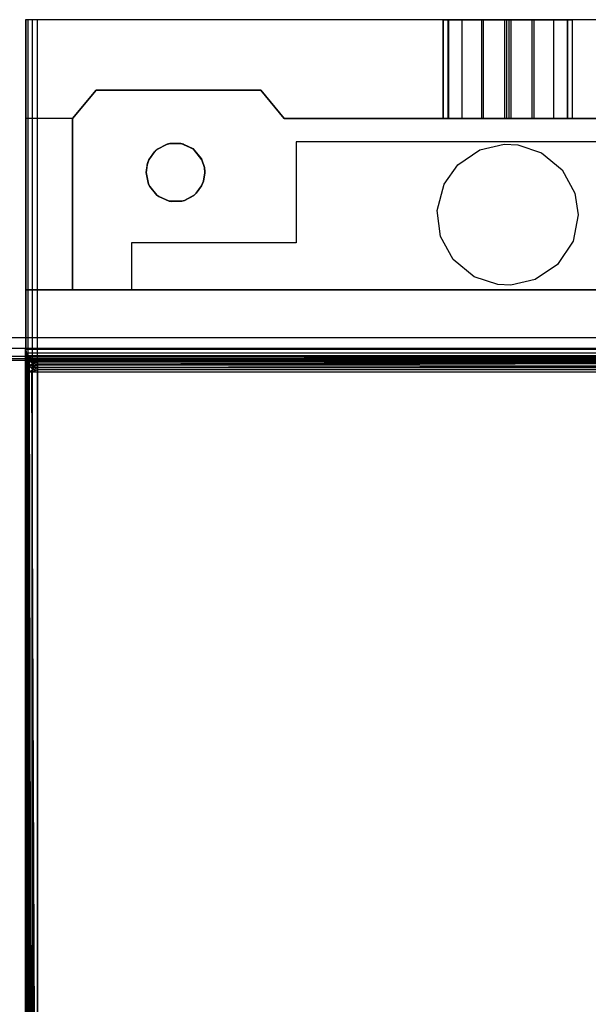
# Model space of a CAD drawing. Extents: x -14.1 to 25.9, y -14 to -1.3.
# Tile 16 of 34: x 3.8 to 6.2, y -7.7 to -3.5. Entities that reach past the tile are written whole.
import ezdxf

# ---------------------------------------------------------------- set-up
doc = ezdxf.new("R2010")
doc.units = 0
doc.header["$LTSCALE"] = 2.54
doc.layers.get('0').update_dxf_attribs({"color": 13, "linetype": 'CONTINUOUS'})

# ---------------------------------------------------------------- blocks, each defined once
blk = doc.blocks.new('GRUPUJ_3')
at = {"color": 0}
for p, q in [((0.1973, 0.0972, 0.0973), (11.8027, 0.0972, 0.0973)), ((0.1973, 0.0972, 0.0973), (11.8027, 0.0972, 0.0973)), ((0.1973, 0.0516, 0.1098), (11.8027, 0.0516, 0.1098)), ((0.1973, 0.0516, 0.1098), (11.8027, 0.0516, 0.1098)), ((0.1973, 0.001, 0.183), (11.8027, 0.0175, 0.1408)), ((0.1973, 0.001, 0.183), (11.8027, 0.0175, 0.1408)), ((0.1973, 0.0043, 0.1682), (11.8027, 0.0175, 0.1408)), ((0.1973, 0.0043, 0.1682), (11.8027, 0.0175, 0.1408)), ((0.1973, 0.0175, 0.1408), (11.8027, 0.0175, 0.1408)), ((0.1973, 0.0175, 0.1408), (11.8027, 0.0175, 0.1408)), ((0.1973, 0.001, 0.183), (11.8027, 0.001, 0.183)), ((0.1973, 0.001, 0.183), (11.8027, 0.001, 0.183)), ((11.8027, 0, 0.1973), (0.1973, 0, 0.1973)), ((11.8027, 0, 0.1973), (0.1973, 0, 0.1973)), ((8.1, 0, 0.3019), (3.9, 0, 0.3019))]:
    blk.add_line(p, q, dxfattribs=at)
blk = doc.blocks.new('GRUPUJ_6')
at = {"color": 0}
for p, q in [((17.9507, 10.55, 5.0983), (17.95, 10.55, 5.09)), ((17.95, 10.55, 5.09), (17.95, 2.9, 4.94)), ((17.95, 10.55, 5.09), (17.95, 2.9, 4.94)), ((17.95, 10.55, 5.09), (17.95, 10.55, 0.2611)), ((17.95, 10.55, 0.2611), (17.95, 10.13, 0.2729)), ((17.9507, 10.55, 5.0983), (17.95, 10.55, 5.09)), ((22.05, 10.55, 0.2611), (17.95, 10.55, 0.2611)), ((17.95, 10.55, 5.09), (17.95, 10.55, 0.2611)), ((22.05, 10.55, 0.2611), (17.95, 10.55, 0.2611)), ((17.95, 10.55, 0.2611), (17.95, 10.13, 0.2729)), ((17.9599, 10.55, 5.1199), (17.9507, 10.55, 5.0983)), ((17.9507, 10.55, 5.0983), (17.9507, 2.9, 4.9483)), ((17.9507, 10.55, 5.0983), (17.9507, 2.9, 4.9483)), ((17.9599, 10.55, 5.1199), (17.9507, 10.55, 5.0983)), ((17.9776, 10.55, 5.1348), (17.9599, 10.55, 5.1199)), ((17.9599, 10.55, 5.1199), (17.9599, 2.9, 4.9699)), ((17.9599, 10.55, 5.1199), (17.9599, 2.9, 4.9699)), ((17.9776, 10.55, 5.1348), (17.9599, 10.55, 5.1199)), ((18, 10.55, 5.1401), (17.9776, 10.55, 5.1348)), ((17.9776, 10.55, 5.1348), (17.9776, 2.9, 4.9848)), ((17.9776, 10.55, 5.1348), (17.9776, 2.9, 4.9848)), ((18, 10.55, 5.1401), (17.9776, 10.55, 5.1348)), ((18, 2.9, 4.9901), (18, 10.55, 5.1401)), ((22, 10.55, 5.1401), (18, 10.55, 5.1401)), ((18, 2.9, 4.9901), (18, 10.55, 5.1401)), ((22, 10.55, 5.1401), (18, 10.55, 5.1401)), ((19.7253, 10.55, 1.0887), (19.725, 10.55, 1.0705)), ((19.725, 10.55, 1.0705), (19.7453, 10.55, 0.9713)), ((19.725, 10.55, 1.0705), (19.7453, 10.55, 0.9713)), ((19.725, 10.55, 1.0705), (19.725, 10.13, 1.0705)), ((19.7253, 10.55, 1.0887), (19.725, 10.55, 1.0705)), ((19.725, 10.55, 1.0705), (19.725, 10.13, 1.0705)), ((19.7488, 10.55, 1.1869), (19.7253, 10.55, 1.0887)), ((19.7253, 10.55, 1.0887), (19.7253, 10.13, 1.0887)), ((19.7488, 10.55, 1.1869), (19.7253, 10.55, 1.0887)), ((19.7253, 10.55, 1.0887), (19.7253, 10.13, 1.0887)), ((19.7453, 10.55, 0.9713), (19.8055, 10.55, 0.8805)), ((19.7453, 10.55, 0.9713), (19.8055, 10.55, 0.8805)), ((19.7453, 10.55, 0.9713), (19.7453, 10.13, 0.9713)), ((19.7453, 10.55, 0.9713), (19.7453, 10.13, 0.9713)), ((19.8055, 10.55, 1.2695), (19.7488, 10.55, 1.1869)), ((19.7488, 10.55, 1.1869), (19.7488, 10.13, 1.1869)), ((19.8055, 10.55, 1.2695), (19.7488, 10.55, 1.1869)), ((19.7488, 10.55, 1.1869), (19.7488, 10.13, 1.1869)), ((19.8963, 10.55, 1.3297), (19.8055, 10.55, 1.2695)), ((19.8055, 10.55, 0.8805), (19.8884, 10.55, 0.8237)), ((19.8963, 10.55, 1.3297), (19.8055, 10.55, 1.2695)), ((19.8055, 10.55, 1.2695), (19.8055, 10.13, 1.2695)), ((19.8055, 10.55, 0.8805), (19.8055, 10.13, 0.8805)), ((19.8055, 10.55, 0.8805), (19.8884, 10.55, 0.8237)), ((19.8055, 10.55, 0.8805), (19.8055, 10.13, 0.8805)), ((19.8055, 10.55, 1.2695), (19.8055, 10.13, 1.2695)), ((19.8884, 10.55, 0.8237), (19.9866, 10.55, 0.8003)), ((19.8884, 10.55, 0.8237), (19.9866, 10.55, 0.8003)), ((19.8884, 10.55, 0.8237), (19.8884, 10.13, 0.8237)), ((19.8884, 10.55, 0.8237), (19.8884, 10.13, 0.8237)), ((19.9955, 10.55, 1.35), (19.8963, 10.55, 1.3297)), ((19.8963, 10.55, 1.3297), (19.8963, 10.13, 1.3297)), ((19.9955, 10.55, 1.35), (19.8963, 10.55, 1.3297)), ((19.8963, 10.55, 1.3297), (19.8963, 10.13, 1.3297)), ((19.9866, 10.55, 0.8003), (20.0045, 10.55, 0.8)), ((19.9866, 10.55, 0.8003), (19.9866, 10.13, 0.8003)), ((19.9866, 10.55, 0.8003), (20.0045, 10.55, 0.8)), ((19.9866, 10.55, 0.8003), (19.9866, 10.13, 0.8003)), ((20.0137, 10.55, 1.3497), (19.9955, 10.55, 1.35)), ((19.9955, 10.55, 1.35), (19.9955, 10.13, 1.35)), ((20.0137, 10.55, 1.3497), (19.9955, 10.55, 1.35)), ((19.9955, 10.55, 1.35), (19.9955, 10.13, 1.35)), ((20.0045, 10.55, 0.8), (20.1036, 10.55, 0.8203)), ((20.0045, 10.55, 0.8), (20.0045, 10.13, 0.8)), ((20.0045, 10.55, 0.8), (20.1036, 10.55, 0.8203)), ((20.0045, 10.55, 0.8), (20.0045, 10.13, 0.8)), ((20.1119, 10.55, 1.3262), (20.0137, 10.55, 1.3497)), ((20.1119, 10.55, 1.3262), (20.0137, 10.55, 1.3497)), ((20.0137, 10.55, 1.3497), (20.0137, 10.13, 1.3497)), ((20.0137, 10.55, 1.3497), (20.0137, 10.13, 1.3497)), ((20.1036, 10.55, 0.8203), (20.1945, 10.55, 0.8805)), ((20.1036, 10.55, 0.8203), (20.1036, 10.13, 0.8203)), ((20.1036, 10.55, 0.8203), (20.1036, 10.13, 0.8203)), ((20.1036, 10.55, 0.8203), (20.1945, 10.55, 0.8805)), ((20.1945, 10.55, 1.2695), (20.1119, 10.55, 1.3262)), ((20.1119, 10.55, 1.3262), (20.1119, 10.13, 1.3262)), ((20.1945, 10.55, 1.2695), (20.1119, 10.55, 1.3262)), ((20.1119, 10.55, 1.3262), (20.1119, 10.13, 1.3262)), ((20.1945, 10.55, 0.8805), (20.1945, 10.13, 0.8805)), ((20.1945, 10.55, 0.8805), (20.2531, 10.55, 0.9674)), ((20.1945, 10.55, 0.8805), (20.1945, 10.13, 0.8805)), ((20.1945, 10.55, 0.8805), (20.2531, 10.55, 0.9674)), ((20.2547, 10.55, 1.1787), (20.1945, 10.55, 1.2695)), ((20.2547, 10.55, 1.1787), (20.1945, 10.55, 1.2695)), ((20.1945, 10.55, 1.2695), (20.1945, 10.13, 1.2695)), ((20.1945, 10.55, 1.2695), (20.1945, 10.13, 1.2695)), ((20.2531, 10.55, 0.9674), (20.275, 10.55, 1.075)), ((20.2531, 10.55, 0.9674), (20.2531, 10.13, 0.9674)), ((20.2531, 10.55, 0.9674), (20.2531, 10.13, 0.9674)), ((20.2531, 10.55, 0.9674), (20.275, 10.55, 1.075)), ((20.275, 10.55, 1.075), (20.2547, 10.55, 1.1787)), ((20.2547, 10.55, 1.1787), (20.2547, 10.13, 1.1787)), ((20.275, 10.55, 1.075), (20.2547, 10.55, 1.1787)), ((20.2547, 10.55, 1.1787), (20.2547, 10.13, 1.1787)), ((20.275, 10.55, 1.075), (20.275, 10.13, 1.075)), ((20.275, 10.55, 1.075), (20.275, 10.13, 1.075)), ((18.25, 10.25, 4.9806), (18.15, 10.13, 4.9773)), ((18.15, 10.13, 0.2729), (18.25, 10.25, 0.2695)), ((18.25, 10.25, 4.9806), (18.15, 10.13, 4.9773)), ((18.15, 10.13, 0.2729), (18.25, 10.25, 0.2695)), ((18.25, 10.25, 4.9806), (18.25, 10.25, 0.2695)), ((18.95, 10.25, 4.9806), (18.25, 10.25, 4.9806)), ((18.25, 10.25, 0.2695), (18.95, 10.25, 0.2695)), ((18.95, 10.25, 4.9806), (18.25, 10.25, 4.9806)), ((18.25, 10.25, 4.9806), (18.25, 10.25, 0.2695)), ((18.25, 10.25, 0.2695), (18.95, 10.25, 0.2695)), ((19.05, 10.13, 4.9773), (18.95, 10.25, 4.9806)), ((19.05, 10.13, 4.9773), (18.95, 10.25, 4.9806)), ((18.95, 10.25, 4.9806), (18.95, 10.25, 0.2695)), ((18.95, 10.25, 0.2695), (19.05, 10.13, 0.2729)), ((18.95, 10.25, 0.2695), (19.05, 10.13, 0.2729)), ((18.95, 10.25, 4.9806), (18.95, 10.25, 0.2695)), ((17.95, 10.13, 0.2729), (17.95, 10.13, 3.35)), ((17.95, 10.13, 3.35), (17.95, 9.4, 3.35)), ((18.15, 10.13, 0.2729), (17.95, 10.13, 0.2729)), ((17.95, 10.13, 3.35), (17.95, 9.4, 3.35)), ((18.15, 10.13, 3.35), (17.95, 10.13, 3.35)), ((17.95, 10.13, 0.2729), (17.95, 10.13, 3.35)), ((18.15, 10.13, 0.2729), (17.95, 10.13, 0.2729)), ((18.15, 10.13, 3.35), (17.95, 10.13, 3.35)), ((18.15, 10.13, 4.9773), (18.15, 10.13, 3.35)), ((18.15, 10.13, 3.35), (18.15, 10.13, 0.2729)), ((18.15, 10.13, 4.9773), (18.15, 9.4, 4.9568)), ((18.15, 10.13, 4.9773), (18.15, 9.4, 4.9568)), ((18.15, 9.4, 3.35), (18.15, 10.13, 3.35)), ((18.15, 10.13, 4.9773), (18.15, 10.13, 3.35)), ((18.15, 9.4, 3.35), (18.15, 10.13, 3.35)), ((18.15, 10.13, 3.35), (18.15, 10.13, 0.2729)), ((20.95, 10.13, 4.9773), (19.05, 10.13, 4.9773)), ((19.05, 10.13, 4.9773), (19.05, 10.13, 0.2729)), ((19.05, 10.13, 0.2729), (20.95, 10.13, 0.2729)), ((20.95, 10.13, 4.9773), (19.05, 10.13, 4.9773)), ((19.05, 10.13, 4.9773), (19.05, 10.13, 0.2729)), ((19.05, 10.13, 0.2729), (20.95, 10.13, 0.2729)), ((19.7453, 10.13, 0.9713), (19.725, 10.13, 1.0705)), ((19.7453, 10.13, 0.9713), (19.725, 10.13, 1.0705)), ((19.725, 10.13, 1.0705), (19.7253, 10.13, 1.0887)), ((19.725, 10.13, 1.0705), (19.7253, 10.13, 1.0887)), ((19.7253, 10.13, 1.0887), (19.7488, 10.13, 1.1869)), ((19.7253, 10.13, 1.0887), (19.7488, 10.13, 1.1869)), ((19.8055, 10.13, 0.8805), (19.7453, 10.13, 0.9713)), ((19.8055, 10.13, 0.8805), (19.7453, 10.13, 0.9713)), ((19.7488, 10.13, 1.1869), (19.8055, 10.13, 1.2695)), ((19.7488, 10.13, 1.1869), (19.8055, 10.13, 1.2695)), ((19.8055, 10.13, 1.2695), (19.8963, 10.13, 1.3297)), ((19.8884, 10.13, 0.8237), (19.8055, 10.13, 0.8805)), ((19.8884, 10.13, 0.8237), (19.8055, 10.13, 0.8805)), ((19.8055, 10.13, 1.2695), (19.8963, 10.13, 1.3297)), ((19.9866, 10.13, 0.8003), (19.8884, 10.13, 0.8237)), ((19.9866, 10.13, 0.8003), (19.8884, 10.13, 0.8237)), ((19.8963, 10.13, 1.3297), (19.9955, 10.13, 1.35)), ((19.8963, 10.13, 1.3297), (19.9955, 10.13, 1.35)), ((20.0045, 10.13, 0.8), (19.9866, 10.13, 0.8003)), ((20.0045, 10.13, 0.8), (19.9866, 10.13, 0.8003)), ((19.9955, 10.13, 1.35), (20.0137, 10.13, 1.3497)), ((19.9955, 10.13, 1.35), (20.0137, 10.13, 1.3497)), ((20.1036, 10.13, 0.8203), (20.0045, 10.13, 0.8)), ((20.1036, 10.13, 0.8203), (20.0045, 10.13, 0.8)), ((20.0137, 10.13, 1.3497), (20.1119, 10.13, 1.3262)), ((20.0137, 10.13, 1.3497), (20.1119, 10.13, 1.3262)), ((20.1945, 10.13, 0.8805), (20.1036, 10.13, 0.8203)), ((20.1945, 10.13, 0.8805), (20.1036, 10.13, 0.8203)), ((20.1119, 10.13, 1.3262), (20.1945, 10.13, 1.2695)), ((20.1119, 10.13, 1.3262), (20.1945, 10.13, 1.2695)), ((20.2531, 10.13, 0.9674), (20.1945, 10.13, 0.8805)), ((20.1945, 10.13, 1.2695), (20.2547, 10.13, 1.1787)), ((20.1945, 10.13, 1.2695), (20.2547, 10.13, 1.1787)), ((20.2531, 10.13, 0.9674), (20.1945, 10.13, 0.8805)), ((20.275, 10.13, 1.075), (20.2531, 10.13, 0.9674)), ((20.275, 10.13, 1.075), (20.2531, 10.13, 0.9674)), ((20.2547, 10.13, 1.1787), (20.275, 10.13, 1.075)), ((20.2547, 10.13, 1.1787), (20.275, 10.13, 1.075)), ((18.5517, 10.0197, 0.0746), (18.511, 9.9988, 0.0752)), ((18.5488, 10.0188, 0.276), (18.511, 9.9988, 0.0752)), ((18.5488, 10.0188, 0.276), (18.511, 9.9988, 0.0752)), ((18.511, 9.9988, 0.2766), (18.5488, 10.0188, 0.276)), ((18.5488, 10.0188, 0.276), (18.563, 10.0225, 0.2759)), ((18.5488, 10.0188, 0.276), (18.5517, 10.0197, 0.0746)), ((18.5488, 10.0188, 0.276), (18.5517, 10.0197, 0.0746)), ((18.563, 10.0225, 0.2759), (18.5517, 10.0197, 0.0746)), ((18.563, 10.0225, 0.2759), (18.5517, 10.0197, 0.0746)), ((18.563, 10.0225, 0.0745), (18.5517, 10.0197, 0.0746)), ((18.6061, 10.0236, 0.2759), (18.563, 10.0225, 0.0745)), ((18.6061, 10.0236, 0.2759), (18.563, 10.0225, 0.0745)), ((18.563, 10.0225, 0.2759), (18.6061, 10.0236, 0.2759)), ((18.6095, 10.023, 0.0745), (18.563, 10.0225, 0.0745)), ((18.563, 10.0225, 0.2759), (18.563, 10.0225, 0.0745)), ((18.563, 10.0225, 0.2759), (18.563, 10.0225, 0.0745)), ((18.6061, 10.0236, 0.2759), (18.6216, 10.0202, 0.276)), ((18.6061, 10.0236, 0.2759), (18.6095, 10.023, 0.0745)), ((18.6061, 10.0236, 0.2759), (18.6095, 10.023, 0.0745)), ((18.6216, 10.0202, 0.276), (18.6095, 10.023, 0.0745)), ((18.6636, 9.9991, 0.0752), (18.6095, 10.023, 0.0745)), ((18.6216, 10.0202, 0.276), (18.6095, 10.023, 0.0745)), ((18.6216, 10.0202, 0.276), (18.6636, 9.9991, 0.0752)), ((18.6216, 10.0202, 0.276), (18.6609, 10.0012, 0.2765)), ((18.6216, 10.0202, 0.276), (18.6636, 9.9991, 0.0752)), ((20.9, 10.03, 4.9745), (19.1, 10.03, 4.9745)), ((19.1, 10.03, 4.9745), (19.1, 9.6, 4.9624)), ((19.1, 10.03, 4.9745), (19.1, 9.6, 4.9624)), ((19.1, 10.03, 4.9745), (19.1, 10.03, 3.8901)), ((19.1, 10.03, 3.8901), (19.1, 9.6, 3.8901)), ((19.1, 10.03, 3.8901), (19.1, 9.6, 3.8901)), ((20.9, 10.03, 3.8901), (19.1, 10.03, 3.8901)), ((19.1, 10.03, 4.9745), (19.1, 10.03, 3.8901)), ((20.9, 10.03, 4.9745), (19.1, 10.03, 4.9745)), ((20.9, 10.03, 3.8901), (19.1, 10.03, 3.8901)), ((19.8822, 9.9959, 3.8901), (19.9859, 10.0197, 3.8901)), ((19.8822, 9.9959, 3.7901), (19.9859, 10.0197, 3.7901)), ((19.8822, 9.9959, 3.8901), (19.9859, 10.0197, 3.8901)), ((19.8822, 9.9959, 3.7901), (19.9859, 10.0197, 3.7901)), ((19.9859, 10.0197, 3.8901), (20.0429, 10.0169, 3.8901)), ((19.9859, 10.0197, 3.7901), (19.9859, 10.0197, 3.8901)), ((19.9859, 10.0197, 3.7901), (20.0429, 10.0169, 3.7901)), ((19.9859, 10.0197, 3.7901), (20.0429, 10.0169, 3.7901)), ((19.9859, 10.0197, 3.7901), (19.9859, 10.0197, 3.8901)), ((19.9859, 10.0197, 3.8901), (20.0429, 10.0169, 3.8901)), ((20.0429, 10.0169, 3.8901), (20.1437, 9.9834, 3.8901)), ((20.0429, 10.0169, 3.7901), (20.1437, 9.9834, 3.7901)), ((20.0429, 10.0169, 3.7901), (20.0429, 10.0169, 3.8901)), ((20.0429, 10.0169, 3.8901), (20.1437, 9.9834, 3.8901)), ((20.0429, 10.0169, 3.7901), (20.1437, 9.9834, 3.7901)), ((20.0429, 10.0169, 3.7901), (20.0429, 10.0169, 3.8901)), ((18.4746, 9.9536, 0.0764), (18.4988, 9.988, 0.2769)), ((18.4746, 9.9536, 0.2778), (18.4988, 9.988, 0.2769)), ((18.4746, 9.9536, 0.0764), (18.4988, 9.988, 0.2769)), ((18.4933, 9.9822, 0.0756), (18.4746, 9.9536, 0.0764)), ((18.5009, 9.9901, 0.0754), (18.4933, 9.9822, 0.0756)), ((18.4933, 9.9822, 0.0756), (18.4988, 9.988, 0.2769)), ((18.4933, 9.9822, 0.0756), (18.4988, 9.988, 0.2769)), ((18.4988, 9.988, 0.2769), (18.511, 9.9988, 0.2766)), ((18.4988, 9.988, 0.2769), (18.5009, 9.9901, 0.0754)), ((18.4988, 9.988, 0.2769), (18.5009, 9.9901, 0.0754)), ((18.511, 9.9988, 0.2766), (18.5009, 9.9901, 0.0754)), ((18.511, 9.9988, 0.0752), (18.5009, 9.9901, 0.0754)), ((18.511, 9.9988, 0.2766), (18.5009, 9.9901, 0.0754)), ((18.511, 9.9988, 0.2766), (18.511, 9.9988, 0.0752)), ((18.511, 9.9988, 0.2766), (18.511, 9.9988, 0.0752)), ((18.6609, 10.0012, 0.2765), (18.6636, 9.9991, 0.0752)), ((18.6609, 10.0012, 0.2765), (18.6986, 9.9573, 0.2777)), ((18.6609, 10.0012, 0.2765), (18.7002, 9.9541, 0.0764)), ((18.6609, 10.0012, 0.2765), (18.7002, 9.9541, 0.0764)), ((18.6609, 10.0012, 0.2765), (18.6636, 9.9991, 0.0752)), ((18.7002, 9.9541, 0.0764), (18.6636, 9.9991, 0.0752)), ((19.7879, 9.9321, 3.8901), (19.8822, 9.9959, 3.8901)), ((19.7879, 9.9321, 3.7901), (19.8822, 9.9959, 3.7901)), ((19.7879, 9.9321, 3.8901), (19.8822, 9.9959, 3.8901)), ((19.7879, 9.9321, 3.7901), (19.8822, 9.9959, 3.7901)), ((19.8822, 9.9959, 3.7901), (19.8822, 9.9959, 3.8901)), ((19.8822, 9.9959, 3.7901), (19.8822, 9.9959, 3.8901)), ((20.1437, 9.9834, 3.8901), (20.2318, 9.9104, 3.8901)), ((20.1437, 9.9834, 3.7901), (20.1437, 9.9834, 3.8901)), ((20.1437, 9.9834, 3.7901), (20.2318, 9.9104, 3.7901)), ((20.1437, 9.9834, 3.7901), (20.1437, 9.9834, 3.8901)), ((20.1437, 9.9834, 3.8901), (20.2318, 9.9104, 3.8901)), ((20.1437, 9.9834, 3.7901), (20.2318, 9.9104, 3.7901)), ((18.4625, 9.9, 0.0779), (18.4685, 9.9382, 0.2783)), ((18.4625, 9.9, 0.2794), (18.4685, 9.9382, 0.2783)), ((18.4625, 9.9, 0.0779), (18.4685, 9.9382, 0.2783)), ((18.4669, 9.9327, 0.077), (18.4625, 9.9, 0.0779)), ((18.4669, 9.9327, 0.077), (18.4746, 9.9536, 0.2778)), ((18.4746, 9.9536, 0.0764), (18.4669, 9.9327, 0.077)), ((18.4669, 9.9327, 0.077), (18.4746, 9.9536, 0.2778)), ((18.4669, 9.9327, 0.077), (18.4685, 9.9382, 0.2783)), ((18.4669, 9.9327, 0.077), (18.4685, 9.9382, 0.2783)), ((18.4685, 9.9382, 0.2783), (18.4746, 9.9536, 0.2778)), ((18.4746, 9.9536, 0.0764), (18.4746, 9.9536, 0.2778)), ((18.4746, 9.9536, 0.0764), (18.4746, 9.9536, 0.2778)), ((18.6986, 9.9573, 0.2777), (18.7107, 9.9213, 0.2788)), ((18.6986, 9.9573, 0.2777), (18.7107, 9.9213, 0.0773)), ((18.6986, 9.9573, 0.2777), (18.7107, 9.9213, 0.0773)), ((18.6986, 9.9573, 0.2777), (18.7002, 9.9541, 0.0764)), ((18.6986, 9.9573, 0.2777), (18.7002, 9.9541, 0.0764)), ((18.7107, 9.9213, 0.0773), (18.7002, 9.9541, 0.0764)), ((19.7296, 9.8499, 3.8901), (19.7879, 9.9321, 3.8901)), ((19.7296, 9.8499, 3.7901), (19.7879, 9.9321, 3.7901)), ((19.7296, 9.8499, 3.7901), (19.7879, 9.9321, 3.7901)), ((19.7296, 9.8499, 3.8901), (19.7879, 9.9321, 3.8901)), ((19.7879, 9.9321, 3.7901), (19.7879, 9.9321, 3.8901)), ((19.7879, 9.9321, 3.7901), (19.7879, 9.9321, 3.8901)), ((18.4625, 9.9, 0.0779), (18.4727, 9.8505, 0.0793)), ((18.4625, 9.9, 0.0779), (18.4625, 9.9, 0.2794)), ((18.4727, 9.8505, 0.2808), (18.4625, 9.9, 0.2794)), ((18.4625, 9.9, 0.0779), (18.4625, 9.9, 0.2794)), ((18.7125, 9.899, 0.2794), (18.7068, 9.8628, 0.2804)), ((18.7068, 9.8628, 0.0789), (18.7125, 9.8989, 0.0779)), ((18.7107, 9.9213, 0.2788), (18.7107, 9.9213, 0.0773)), ((18.7107, 9.9213, 0.2788), (18.7125, 9.8989, 0.0779)), ((18.7107, 9.9213, 0.2788), (18.7107, 9.9213, 0.0773)), ((18.7125, 9.8989, 0.0779), (18.7107, 9.9213, 0.0773)), ((18.7107, 9.9213, 0.2788), (18.7125, 9.903, 0.2793)), ((18.7107, 9.9213, 0.2788), (18.7125, 9.8989, 0.0779)), ((18.7125, 9.903, 0.2793), (18.7125, 9.8989, 0.0779)), ((18.7125, 9.903, 0.2793), (18.7125, 9.899, 0.2794)), ((18.7125, 9.903, 0.2793), (18.7125, 9.8989, 0.0779)), ((18.7125, 9.899, 0.2794), (18.7125, 9.8989, 0.0779)), ((18.7125, 9.899, 0.2794), (18.7125, 9.8989, 0.0779)), ((20.2318, 9.9104, 3.8901), (20.2857, 9.8116, 3.8901)), ((20.2318, 9.9104, 3.7901), (20.2318, 9.9104, 3.8901)), ((20.2318, 9.9104, 3.7901), (20.2857, 9.8116, 3.7901)), ((20.2318, 9.9104, 3.7901), (20.2857, 9.8116, 3.7901)), ((20.2318, 9.9104, 3.7901), (20.2318, 9.9104, 3.8901)), ((20.2318, 9.9104, 3.8901), (20.2857, 9.8116, 3.8901)), ((18.4727, 9.8505, 0.0793), (18.4727, 9.8505, 0.2808)), ((18.4727, 9.8505, 0.0793), (18.4778, 9.8401, 0.0796)), ((18.4727, 9.8505, 0.0793), (18.4727, 9.8505, 0.2808)), ((18.4778, 9.8401, 0.281), (18.4727, 9.8505, 0.2808)), ((18.6985, 9.8425, 0.0795), (18.7068, 9.8628, 0.0789)), ((18.7068, 9.8628, 0.2804), (18.6986, 9.8426, 0.281)), ((18.7068, 9.8628, 0.2804), (18.7068, 9.8628, 0.0789)), ((18.7068, 9.8628, 0.2804), (18.7068, 9.8628, 0.0789)), ((19.7005, 9.7379, 3.8901), (19.7296, 9.8499, 3.8901)), ((19.7005, 9.7379, 3.7901), (19.7296, 9.8499, 3.7901)), ((19.7005, 9.7379, 3.7901), (19.7296, 9.8499, 3.7901)), ((19.7005, 9.7379, 3.8901), (19.7296, 9.8499, 3.8901)), ((19.7296, 9.8499, 3.7901), (19.7296, 9.8499, 3.8901)), ((19.7296, 9.8499, 3.7901), (19.7296, 9.8499, 3.8901)), ((18.4778, 9.8401, 0.0796), (18.4778, 9.8401, 0.281)), ((18.4778, 9.8401, 0.0796), (18.5076, 9.8039, 0.0806)), ((18.4778, 9.8401, 0.0796), (18.4778, 9.8401, 0.281)), ((18.5076, 9.8038, 0.2821), (18.4778, 9.8401, 0.281)), ((18.6656, 9.8023, 0.0806), (18.6759, 9.8116, 0.0803)), ((18.6667, 9.8033, 0.2821), (18.6759, 9.8116, 0.0803)), ((18.6759, 9.8116, 0.2818), (18.6667, 9.8033, 0.2821)), ((18.6667, 9.8033, 0.2821), (18.6759, 9.8116, 0.0803)), ((18.6986, 9.8426, 0.281), (18.6759, 9.8116, 0.2818)), ((18.6759, 9.8116, 0.0803), (18.6985, 9.8425, 0.0795)), ((18.6759, 9.8116, 0.2818), (18.6759, 9.8116, 0.0803)), ((18.6759, 9.8116, 0.2818), (18.6759, 9.8116, 0.0803)), ((18.6986, 9.8426, 0.281), (18.6985, 9.8425, 0.0795)), ((18.6986, 9.8426, 0.281), (18.6985, 9.8425, 0.0795)), ((20.2857, 9.8116, 3.8901), (20.3, 9.72, 3.8901)), ((20.2857, 9.8116, 3.7901), (20.3, 9.72, 3.7901)), ((20.2857, 9.8116, 3.7901), (20.3, 9.72, 3.7901)), ((20.2857, 9.8116, 3.7901), (20.2857, 9.8116, 3.8901)), ((20.2857, 9.8116, 3.8901), (20.3, 9.72, 3.8901)), ((20.2857, 9.8116, 3.7901), (20.2857, 9.8116, 3.8901)), ((18.5076, 9.8039, 0.0806), (18.5165, 9.7971, 0.0807)), ((18.5076, 9.8039, 0.0806), (18.5076, 9.8038, 0.2821)), ((18.5076, 9.8039, 0.0806), (18.5076, 9.8038, 0.2821)), ((18.5165, 9.7971, 0.2823), (18.5076, 9.8038, 0.2821)), ((18.5601, 9.778, 0.0813), (18.5165, 9.7971, 0.2823)), ((18.5165, 9.7971, 0.0807), (18.5601, 9.778, 0.0813)), ((18.5165, 9.7971, 0.0807), (18.5165, 9.7971, 0.2823)), ((18.5165, 9.7971, 0.0807), (18.5165, 9.7971, 0.2823)), ((18.5601, 9.778, 0.0813), (18.5165, 9.7971, 0.2823)), ((18.5609, 9.7778, 0.2828), (18.5165, 9.7971, 0.2823)), ((18.5601, 9.778, 0.0813), (18.5685, 9.7764, 0.0813)), ((18.5601, 9.778, 0.0813), (18.5609, 9.7778, 0.2828)), ((18.5601, 9.778, 0.0813), (18.5609, 9.7778, 0.2828)), ((18.6141, 9.7778, 0.2828), (18.5609, 9.7778, 0.2828)), ((18.6124, 9.7775, 0.0813), (18.5609, 9.7778, 0.2828)), ((18.5685, 9.7764, 0.0813), (18.5609, 9.7778, 0.2828)), ((18.5685, 9.7764, 0.0813), (18.5609, 9.7778, 0.2828)), ((18.6124, 9.7775, 0.0813), (18.5609, 9.7778, 0.2828)), ((18.5685, 9.7764, 0.0813), (18.6124, 9.7775, 0.0813)), ((18.6124, 9.7775, 0.0813), (18.6255, 9.7809, 0.0812)), ((18.6141, 9.7778, 0.2828), (18.6124, 9.7775, 0.0813)), ((18.6141, 9.7778, 0.2828), (18.6124, 9.7775, 0.0813)), ((18.6141, 9.7778, 0.2828), (18.6255, 9.7809, 0.0812)), ((18.6141, 9.7778, 0.2828), (18.6255, 9.7809, 0.0812)), ((18.6255, 9.7809, 0.2827), (18.6141, 9.7778, 0.2828)), ((18.6667, 9.8033, 0.2821), (18.6255, 9.7809, 0.2827)), ((18.6255, 9.7809, 0.2827), (18.6656, 9.8023, 0.0806)), ((18.6255, 9.7809, 0.2827), (18.6656, 9.8023, 0.0806)), ((18.6255, 9.7809, 0.0812), (18.6656, 9.8023, 0.0806)), ((18.6255, 9.7809, 0.2827), (18.6255, 9.7809, 0.0812)), ((18.6255, 9.7809, 0.2827), (18.6255, 9.7809, 0.0812)), ((18.6667, 9.8033, 0.2821), (18.6656, 9.8023, 0.0806)), ((18.6667, 9.8033, 0.2821), (18.6656, 9.8023, 0.0806)), ((19.7146, 9.6276, 3.8901), (19.7005, 9.7379, 3.8901)), ((19.7146, 9.6276, 3.7901), (19.7005, 9.7379, 3.7901)), ((19.7146, 9.6276, 3.8901), (19.7005, 9.7379, 3.8901)), ((19.7005, 9.7379, 3.7901), (19.7005, 9.7379, 3.8901)), ((19.7146, 9.6276, 3.7901), (19.7005, 9.7379, 3.7901)), ((19.7005, 9.7379, 3.7901), (19.7005, 9.7379, 3.8901)), ((20.3, 9.72, 3.8901), (20.2781, 9.6074, 3.8901)), ((20.3, 9.72, 3.8901), (20.2781, 9.6074, 3.8901)), ((20.3, 9.72, 3.7901), (20.2781, 9.6074, 3.7901)), ((20.3, 9.72, 3.7901), (20.2781, 9.6074, 3.7901)), ((20.3, 9.72, 3.7901), (20.3, 9.72, 3.8901)), ((20.3, 9.72, 3.7901), (20.3, 9.72, 3.8901)), ((19.1, 9.6, 4.9624), (18.4, 9.6, 4.9624)), ((18.4, 9.6, 4.9624), (18.4, 9.4, 4.9568)), ((18.4, 9.6, 3.8901), (18.4, 9.4, 3.8901)), ((19.1, 9.6, 3.8901), (18.4, 9.6, 3.8901)), ((18.4, 9.6, 3.8901), (18.4, 9.6, 4.9624)), ((19.1, 9.6, 4.9624), (18.4, 9.6, 4.9624)), ((19.1, 9.6, 3.8901), (18.4, 9.6, 3.8901)), ((18.4, 9.6, 4.9624), (18.4, 9.4, 4.9568)), ((18.4, 9.6, 3.8901), (18.4, 9.6, 4.9624)), ((18.4, 9.6, 3.8901), (18.4, 9.4, 3.8901)), ((19.1, 9.6, 4.9624), (19.1, 9.6, 3.8901)), ((19.1, 9.6, 4.9624), (19.1, 9.6, 3.8901)), ((19.7688, 9.5289, 3.7901), (19.7146, 9.6276, 3.7901)), ((19.7688, 9.5289, 3.8901), (19.7146, 9.6276, 3.8901)), ((19.7146, 9.6276, 3.7901), (19.7146, 9.6276, 3.8901)), ((19.7688, 9.5289, 3.8901), (19.7146, 9.6276, 3.8901)), ((19.7146, 9.6276, 3.7901), (19.7146, 9.6276, 3.8901)), ((19.7688, 9.5289, 3.7901), (19.7146, 9.6276, 3.7901)), ((20.2781, 9.6074, 3.7901), (20.2121, 9.5079, 3.7901)), ((20.2781, 9.6074, 3.8901), (20.2121, 9.5079, 3.8901)), ((20.2781, 9.6074, 3.8901), (20.2121, 9.5079, 3.8901)), ((20.2781, 9.6074, 3.7901), (20.2121, 9.5079, 3.7901)), ((20.2781, 9.6074, 3.7901), (20.2781, 9.6074, 3.8901)), ((20.2781, 9.6074, 3.7901), (20.2781, 9.6074, 3.8901)), ((19.7688, 9.5289, 3.7901), (19.7688, 9.5289, 3.8901)), ((19.8572, 9.4562, 3.8901), (19.7688, 9.5289, 3.8901)), ((19.8572, 9.4562, 3.7901), (19.7688, 9.5289, 3.7901)), ((19.8572, 9.4562, 3.8901), (19.7688, 9.5289, 3.8901)), ((19.7688, 9.5289, 3.7901), (19.7688, 9.5289, 3.8901)), ((19.8572, 9.4562, 3.7901), (19.7688, 9.5289, 3.7901)), ((20.2121, 9.5079, 3.7901), (20.1175, 9.444, 3.7901)), ((20.2121, 9.5079, 3.8901), (20.1175, 9.444, 3.8901)), ((20.2121, 9.5079, 3.8901), (20.1175, 9.444, 3.8901)), ((20.2121, 9.5079, 3.7901), (20.1175, 9.444, 3.7901)), ((20.2121, 9.5079, 3.7901), (20.2121, 9.5079, 3.8901)), ((20.2121, 9.5079, 3.7901), (20.2121, 9.5079, 3.8901)), ((19.958, 9.4229, 3.8901), (19.8572, 9.4562, 3.8901)), ((19.958, 9.4229, 3.7901), (19.8572, 9.4562, 3.7901)), ((19.958, 9.4229, 3.8901), (19.8572, 9.4562, 3.8901)), ((19.8572, 9.4562, 3.7901), (19.8572, 9.4562, 3.8901)), ((19.8572, 9.4562, 3.7901), (19.8572, 9.4562, 3.8901)), ((19.958, 9.4229, 3.7901), (19.8572, 9.4562, 3.7901)), ((20.1175, 9.444, 3.8901), (20.0138, 9.4203, 3.8901)), ((20.1175, 9.444, 3.7901), (20.0138, 9.4203, 3.7901)), ((20.1175, 9.444, 3.8901), (20.0138, 9.4203, 3.8901)), ((20.1175, 9.444, 3.7901), (20.0138, 9.4203, 3.7901)), ((20.1175, 9.444, 3.7901), (20.1175, 9.444, 3.8901)), ((20.1175, 9.444, 3.7901), (20.1175, 9.444, 3.8901)), ((22.05, 9.4, 0.3434), (17.95, 9.4, 0.3434)), ((17.95, 9.4, 0.3434), (17.95, 9.4, 3.35)), ((17.95, 9.4, 3.35), (18.15, 9.4, 3.35)), ((17.95, 9.4, 0.3434), (17.95, 9.4, 3.35)), ((17.95, 9.4, 0.3434), (17.95, 9.1486, 0.3505)), ((17.95, 9.4, 0.3434), (17.95, 9.1486, 0.3505)), ((22.05, 9.4, 0.3434), (17.95, 9.4, 0.3434)), ((17.95, 9.4, 3.35), (18.15, 9.4, 3.35)), ((18.15, 9.4, 4.9568), (18.4, 9.4, 4.9568)), ((18.15, 9.4, 3.35), (18.15, 9.4, 4.9568)), ((18.15, 9.4, 4.9568), (18.4, 9.4, 4.9568)), ((18.15, 9.4, 3.35), (18.15, 9.4, 4.9568)), ((18.4, 9.4, 3.8901), (21.6, 9.4, 3.8901)), ((18.4, 9.4, 3.8901), (21.6, 9.4, 3.8901)), ((18.4, 9.4, 4.9568), (18.4, 9.4, 3.8901)), ((18.4, 9.4, 4.9568), (18.4, 9.4, 3.8901)), ((20.0138, 9.4203, 3.8901), (19.958, 9.4229, 3.8901)), ((19.958, 9.4229, 3.7901), (19.958, 9.4229, 3.8901)), ((20.0138, 9.4203, 3.7901), (19.958, 9.4229, 3.7901)), ((20.0138, 9.4203, 3.8901), (19.958, 9.4229, 3.8901)), ((19.958, 9.4229, 3.7901), (19.958, 9.4229, 3.8901)), ((20.0138, 9.4203, 3.7901), (19.958, 9.4229, 3.7901)), ((20.0138, 9.4203, 3.7901), (20.0138, 9.4203, 3.8901)), ((20.0138, 9.4203, 3.7901), (20.0138, 9.4203, 3.8901)), ((17.95, 9.15, 3.6999), (17.9507, 9.1416, 3.6999)), ((17.95, 9.1396, 3.7442), (17.95, 9.15, 3.6999)), ((17.95, 9.15, 3.6999), (17.95, 9.1486, 0.3505)), ((17.95, 9.1396, 3.7442), (17.95, 9.15, 3.6999)), ((17.95, 9.15, 3.6999), (17.9507, 9.1416, 3.6999)), ((17.95, 9.15, 3.6999), (17.95, 9.1486, 0.3505)), ((17.9507, 9.1416, 3.6999), (17.95, 9.1486, 0.3505)), ((17.9533, 9.132, 0.3538), (17.95, 9.1486, 0.3505)), ((17.9533, 9.132, 0.3538), (17.95, 9.1486, 0.3505)), ((17.95, 9.1486, 0.3505), (22.05, 9.1486, 0.3505)), ((17.9507, 9.1416, 3.6999), (17.95, 9.1486, 0.3505)), ((17.95, 9.1486, 0.3505), (22.05, 9.1486, 0.3505)), ((17.9507, 9.1416, 3.6999), (17.95, 9.1396, 3.7442)), ((17.9507, 9.1416, 3.6999), (17.95, 9.1396, 3.7442)), ((17.95, 9.1101, 3.7798), (17.95, 9.1396, 3.7442)), ((17.95, 9.1396, 3.7442), (17.9535, 9.1079, 3.7574)), ((17.9535, 9.1254, 3.731), (17.95, 9.1396, 3.7442)), ((17.95, 9.1396, 3.7442), (17.9535, 9.1079, 3.7574)), ((17.9535, 9.1254, 3.731), (17.95, 9.1396, 3.7442)), ((17.95, 9.1101, 3.7798), (17.95, 9.1396, 3.7442)), ((17.9535, 9.1254, 3.731), (17.9507, 9.1416, 3.6999)), ((17.9507, 9.1416, 3.6999), (17.9535, 9.1316, 3.6999)), ((17.9535, 9.1254, 3.731), (17.9507, 9.1416, 3.6999)), ((17.9507, 9.1416, 3.6999), (17.9535, 9.1316, 3.6999)), ((17.9507, 9.1416, 3.6999), (17.9533, 9.132, 0.3538)), ((17.9507, 9.1416, 3.6999), (17.9533, 9.132, 0.3538)), ((17.9535, 9.1079, 3.7574), (17.95, 9.1101, 3.7798)), ((17.95, 9.0887, 3.792), (17.95, 9.1101, 3.7798)), ((17.95, 9.1101, 3.7798), (17.9535, 9.0816, 3.7751)), ((17.9535, 9.1079, 3.7574), (17.95, 9.1101, 3.7798)), ((17.95, 9.1101, 3.7798), (17.9535, 9.0816, 3.7751)), ((17.95, 9.0887, 3.792), (17.95, 9.1101, 3.7798)), ((17.9535, 9.1316, 3.6999), (17.9533, 9.132, 0.3538)), ((17.9597, 9.1204, 0.3602), (17.9533, 9.132, 0.3538)), ((17.9535, 9.1316, 3.6999), (17.9533, 9.132, 0.3538)), ((17.9533, 9.132, 0.3538), (22.0466, 9.132, 0.3538)), ((17.9597, 9.1204, 0.3602), (17.9533, 9.132, 0.3538)), ((17.9533, 9.132, 0.3538), (22.0466, 9.132, 0.3538)), ((17.9535, 9.1254, 3.731), (17.9535, 9.1316, 3.6999)), ((17.9535, 9.1254, 3.731), (17.9535, 9.1316, 3.6999)), ((17.9535, 9.1316, 3.6999), (17.9595, 9.1206, 3.6999)), ((17.9535, 9.1316, 3.6999), (17.9595, 9.1206, 3.6999)), ((17.9535, 9.1316, 3.6999), (17.9597, 9.1204, 0.3602)), ((17.9535, 9.1316, 3.6999), (17.9597, 9.1204, 0.3602)), ((17.9535, 9.1254, 3.731), (17.9535, 9.1079, 3.7574)), ((17.9535, 9.1254, 3.731), (17.9535, 9.1079, 3.7574)), ((17.9535, 9.1254, 3.731), (17.9646, 9.1098, 3.7245)), ((17.9535, 9.1254, 3.731), (17.9595, 9.1206, 3.6999)), ((17.9535, 9.1254, 3.731), (17.9646, 9.1098, 3.7245)), ((17.9535, 9.1254, 3.731), (17.9595, 9.1206, 3.6999)), ((17.9646, 9.0959, 3.7454), (17.9535, 9.1079, 3.7574)), ((17.9535, 9.1079, 3.7574), (17.9535, 9.0816, 3.7751)), ((17.9646, 9.0959, 3.7454), (17.9535, 9.1079, 3.7574)), ((17.9535, 9.1079, 3.7574), (17.9535, 9.0816, 3.7751)), ((17.9646, 9.1098, 3.7245), (17.9595, 9.1206, 3.6999)), ((17.9595, 9.1206, 3.6999), (17.9646, 9.1146, 3.6999)), ((17.9646, 9.1098, 3.7245), (17.9595, 9.1206, 3.6999)), ((17.9595, 9.1206, 3.6999), (17.9597, 9.1204, 0.3602)), ((17.9595, 9.1206, 3.6999), (17.9646, 9.1146, 3.6999)), ((17.9595, 9.1206, 3.6999), (17.9597, 9.1204, 0.3602)), ((17.9646, 9.1146, 3.6999), (17.9597, 9.1204, 0.3602)), ((17.9634, 9.1159, 0.3639), (17.9597, 9.1204, 0.3602)), ((17.9634, 9.1159, 0.3639), (17.9597, 9.1204, 0.3602)), ((17.9597, 9.1204, 0.3602), (22.0403, 9.1204, 0.3602)), ((17.9646, 9.1146, 3.6999), (17.9597, 9.1204, 0.3602)), ((17.9597, 9.1204, 0.3602), (22.0403, 9.1204, 0.3602)), ((17.9646, 9.1146, 3.6999), (17.9634, 9.1159, 0.3639)), ((17.9634, 9.1159, 0.3639), (22.0365, 9.1159, 0.3639)), ((17.9771, 9.1056, 3.6999), (17.9634, 9.1159, 0.3639)), ((17.9646, 9.1146, 3.6999), (17.9634, 9.1159, 0.3639)), ((17.9771, 9.1056, 3.6999), (17.9634, 9.1159, 0.3639)), ((17.9772, 9.1055, 0.3777), (17.9634, 9.1159, 0.3639)), ((17.9772, 9.1055, 0.3777), (17.9634, 9.1159, 0.3639)), ((17.9634, 9.1159, 0.3639), (22.0365, 9.1159, 0.3639)), ((17.9646, 9.1146, 3.6999), (17.9646, 9.1098, 3.7245)), ((17.9646, 9.1146, 3.6999), (17.9816, 9.1025, 3.7103)), ((17.9646, 9.1146, 3.6999), (17.9771, 9.1056, 3.6999)), ((17.9646, 9.1146, 3.6999), (17.9646, 9.1098, 3.7245)), ((17.9646, 9.1146, 3.6999), (17.9816, 9.1025, 3.7103)), ((17.9646, 9.1146, 3.6999), (17.9771, 9.1056, 3.6999)), ((17.9646, 9.1098, 3.7245), (17.9646, 9.0959, 3.7454)), ((17.9646, 9.1098, 3.7245), (17.9816, 9.0995, 3.7203)), ((17.9646, 9.1098, 3.7245), (17.9816, 9.1025, 3.7103)), ((17.9646, 9.1098, 3.7245), (17.9816, 9.0946, 3.7295)), ((17.9646, 9.1098, 3.7245), (17.9646, 9.0959, 3.7454)), ((17.9646, 9.1098, 3.7245), (17.9816, 9.1025, 3.7103)), ((17.9646, 9.1098, 3.7245), (17.9816, 9.0946, 3.7295)), ((17.9646, 9.1098, 3.7245), (17.9816, 9.0995, 3.7203)), ((17.9646, 9.0959, 3.7454), (17.9646, 9.075, 3.7594)), ((17.9816, 9.0946, 3.7295), (17.9646, 9.0959, 3.7454)), ((17.9816, 9.088, 3.7376), (17.9646, 9.0959, 3.7454)), ((17.9646, 9.0959, 3.7454), (17.9646, 9.075, 3.7594)), ((17.9816, 9.0946, 3.7295), (17.9646, 9.0959, 3.7454)), ((17.9816, 9.088, 3.7376), (17.9646, 9.0959, 3.7454)), ((17.9816, 9.1025, 3.7103), (17.9771, 9.1056, 3.6999)), ((17.9816, 9.1025, 3.7103), (17.9771, 9.1056, 3.6999)), ((17.9771, 9.1056, 3.6999), (18, 9.1, 3.6999)), ((17.9771, 9.1056, 3.6999), (17.9822, 9.1033, 0.3826)), ((17.9771, 9.1056, 3.6999), (17.9772, 9.1055, 0.3777)), ((17.9771, 9.1056, 3.6999), (17.9772, 9.1055, 0.3777)), ((17.9771, 9.1056, 3.6999), (18, 9.1, 3.6999)), ((17.9771, 9.1056, 3.6999), (17.9822, 9.1033, 0.3826)), ((17.9822, 9.1033, 0.3826), (17.9772, 9.1055, 0.3777)), ((17.9822, 9.1033, 0.3826), (17.9772, 9.1055, 0.3777)), ((17.9772, 9.1055, 0.3777), (22.0228, 9.1055, 0.3777)), ((17.9772, 9.1055, 0.3777), (22.0228, 9.1055, 0.3777)), ((17.9816, 9.0995, 3.7203), (17.9816, 9.1025, 3.7103)), ((17.9816, 9.1025, 3.7103), (18, 9.099, 3.7096)), ((17.9816, 9.1025, 3.7103), (18, 9.099, 3.7096)), ((17.9816, 9.1025, 3.7103), (18, 9.1, 3.6999)), ((17.9816, 9.0995, 3.7203), (17.9816, 9.1025, 3.7103)), ((17.9816, 9.1025, 3.7103), (18, 9.1, 3.6999)), ((17.9816, 9.0995, 3.7203), (18, 9.099, 3.7096)), ((17.9816, 9.0946, 3.7295), (17.9816, 9.0995, 3.7203)), ((18, 9.0944, 3.7228), (17.9816, 9.0995, 3.7203)), ((18, 9.0944, 3.7228), (17.9816, 9.0995, 3.7203)), ((17.9816, 9.0995, 3.7203), (18, 9.099, 3.7096)), ((17.9816, 9.0946, 3.7295), (17.9816, 9.0995, 3.7203)), ((17.9816, 9.0946, 3.7295), (18, 9.0944, 3.7228)), ((17.9816, 9.0946, 3.7295), (17.9816, 9.088, 3.7376)), ((17.9816, 9.0946, 3.7295), (18, 9.0944, 3.7228)), ((17.9816, 9.0946, 3.7295), (17.9816, 9.088, 3.7376)), ((17.9816, 9.088, 3.7376), (18, 9.0944, 3.7228)), ((17.9816, 9.088, 3.7376), (18, 9.0944, 3.7228)), ((17.9822, 9.1033, 0.3826), (22.018, 9.1034, 0.3824)), ((17.9822, 9.1033, 0.3826), (22.018, 9.1034, 0.3824)), ((18, 9.1, 3.6999), (17.9822, 9.1033, 0.3826)), ((18, 9.1, 0.4005), (17.9822, 9.1033, 0.3826)), ((18, 9.1, 3.6999), (17.9822, 9.1033, 0.3826)), ((18, 9.1, 0.4005), (17.9822, 9.1033, 0.3826)), ((18, 9.1, 0.4005), (22.018, 9.1034, 0.3824)), ((18, 9.1, 0.4005), (22.018, 9.1034, 0.3824)), ((18, 9.1, 3.6999), (18, 9.099, 3.7096)), ((18, 9.1, 0.4005), (18, 9.1, 3.6999)), ((22, 9.1, 0.4005), (18, 9.1, 0.4005)), ((18, 9.1, 3.6999), (18, 9.099, 3.7096)), ((18, 9.1, 3.6999), (22, 9.1, 3.6999)), ((22, 9.1, 0.4005), (18, 9.1, 0.4005)), ((18, 9.1, 3.6999), (22, 9.1, 3.6999)), ((18, 9.1, 0.4005), (18, 9.1, 3.6999)), ((18, 9.099, 3.7096), (18, 9.0944, 3.7228)), ((18, 9.099, 3.7096), (18, 9.0944, 3.7228)), ((18, 9.099, 3.7096), (22, 9.099, 3.7096)), ((18, 9.099, 3.7096), (22, 9.099, 3.7096)), ((18, 9.0944, 3.7228), (18, 9.0855, 3.7351)), ((18, 9.0944, 3.7228), (22, 9.0944, 3.7228)), ((18, 9.0855, 3.7351), (22, 9.0944, 3.7228)), ((18, 9.0794, 3.7403), (22, 9.0944, 3.7228)), ((18, 9.0794, 3.7403), (22, 9.0944, 3.7228)), ((18, 9.0855, 3.7351), (22, 9.0944, 3.7228)), ((18, 9.0944, 3.7228), (18, 9.0855, 3.7351)), ((18, 9.0944, 3.7228), (22, 9.0944, 3.7228)), ((17.9535, 9.0505, 3.7815), (17.95, 9.0887, 3.792)), ((17.9507, 9.0506, 3.7914), (17.95, 9.0887, 3.792)), ((17.9507, 9.0506, 3.7914), (17.95, 9.0887, 3.792)), ((17.95, 9.0671, 3.7984), (17.95, 9.0887, 3.792)), ((17.9535, 9.0505, 3.7815), (17.95, 9.0887, 3.792)), ((17.9535, 9.0816, 3.7751), (17.95, 9.0887, 3.792)), ((17.9535, 9.0816, 3.7751), (17.95, 9.0887, 3.792)), ((17.95, 9.0671, 3.7984), (17.95, 9.0887, 3.792)), ((17.9507, 9.0506, 3.7914), (17.95, 9.0671, 3.7984)), ((17.9507, 9.0506, 3.7914), (17.95, 9.0671, 3.7984)), ((17.95, 9.0507, 3.7999), (17.95, 9.0671, 3.7984)), ((17.95, 9.0507, 3.7999), (17.95, 9.0671, 3.7984)), ((17.9507, 9.0506, 3.7914), (17.95, 9.0507, 3.7999)), ((17.95, 2.9, 3.8401), (17.95, 9.0507, 3.7999)), ((17.9507, 9.0506, 3.7914), (17.95, 9.0507, 3.7999)), ((17.95, 2.9, 3.8401), (17.95, 9.0507, 3.7999)), ((17.95, 2.9, 3.8401), (17.9507, 9.0506, 3.7914)), ((17.95, 2.9, 3.8401), (17.9507, 9.0506, 3.7914)), ((17.9535, 9.0505, 3.7815), (17.9507, 9.0506, 3.7914)), ((17.9535, 9.0505, 3.7815), (17.9507, 9.0506, 3.7914)), ((17.9507, 9.0506, 3.7914), (17.9595, 2.9, 3.8107)), ((17.9553, 2.9, 3.8177), (17.9507, 9.0506, 3.7914)), ((17.9553, 2.9, 3.8177), (17.9507, 9.0506, 3.7914)), ((17.9507, 9.0506, 3.7914), (17.9595, 2.9, 3.8107)), ((17.9646, 9.075, 3.7594), (17.9535, 9.0816, 3.7751)), ((17.9535, 9.0816, 3.7751), (17.9646, 9.0504, 3.7645)), ((17.9646, 9.075, 3.7594), (17.9535, 9.0816, 3.7751)), ((17.9595, 9.0505, 3.7705), (17.9535, 9.0816, 3.7751)), ((17.9535, 9.0505, 3.7815), (17.9535, 9.0816, 3.7751)), ((17.9595, 9.0505, 3.7705), (17.9535, 9.0816, 3.7751)), ((17.9535, 9.0816, 3.7751), (17.9646, 9.0504, 3.7645)), ((17.9535, 9.0505, 3.7815), (17.9535, 9.0816, 3.7751)), ((17.9595, 9.0505, 3.7705), (17.9535, 9.0505, 3.7815)), ((17.9535, 9.0505, 3.7815), (17.9595, 2.9, 3.8107)), ((17.9595, 9.0505, 3.7705), (17.9535, 9.0505, 3.7815)), ((17.9535, 9.0505, 3.7815), (17.9595, 2.9, 3.8107)), ((17.9646, 9.0504, 3.7645), (17.9595, 9.0505, 3.7705)), ((17.9595, 9.0505, 3.7705), (17.9595, 2.9, 3.8107)), ((17.9595, 9.0505, 3.7705), (17.9595, 2.9, 3.8107)), ((17.9595, 9.0505, 3.7705), (17.9701, 2.9, 3.8)), ((17.9595, 9.0505, 3.7705), (17.9701, 2.9, 3.8)), ((17.9595, 9.0505, 3.7705), (17.9771, 2.9, 3.7956)), ((17.9646, 9.0504, 3.7645), (17.9595, 9.0505, 3.7705)), ((17.9595, 9.0505, 3.7705), (17.9771, 2.9, 3.7956)), ((17.9816, 9.088, 3.7376), (17.9646, 9.075, 3.7594)), ((17.9816, 9.088, 3.7376), (17.9646, 9.075, 3.7594)), ((17.9816, 9.0799, 3.7442), (17.9646, 9.075, 3.7594)), ((17.9816, 9.0799, 3.7442), (17.9646, 9.075, 3.7594)), ((17.9646, 9.075, 3.7594), (17.9646, 9.0504, 3.7645)), ((17.9646, 9.075, 3.7594), (17.9816, 9.0707, 3.7492)), ((17.9816, 9.0607, 3.7523), (17.9646, 9.075, 3.7594)), ((17.9646, 9.075, 3.7594), (17.9646, 9.0504, 3.7645)), ((17.9816, 9.0607, 3.7523), (17.9646, 9.075, 3.7594)), ((17.9646, 9.075, 3.7594), (17.9816, 9.0707, 3.7492)), ((17.9816, 9.0607, 3.7523), (17.9646, 9.0504, 3.7645)), ((17.9816, 9.0607, 3.7523), (17.9646, 9.0504, 3.7645)), ((17.9771, 9.0504, 3.7554), (17.9646, 9.0504, 3.7645)), ((17.9646, 9.0504, 3.7645), (17.9771, 2.9, 3.7956)), ((17.9771, 9.0504, 3.7554), (17.9646, 9.0504, 3.7645)), ((17.9646, 9.0504, 3.7645), (17.9771, 2.9, 3.7956)), ((17.9816, 9.0607, 3.7523), (17.9771, 9.0504, 3.7554)), ((17.9816, 9.0607, 3.7523), (17.9771, 9.0504, 3.7554)), ((18, 9.06, 3.7488), (17.9771, 9.0504, 3.7554)), ((18, 9.06, 3.7488), (17.9771, 9.0504, 3.7554)), ((17.9816, 9.088, 3.7376), (17.9816, 9.0799, 3.7442)), ((17.9816, 9.088, 3.7376), (18, 9.0855, 3.7351)), ((17.9816, 9.088, 3.7376), (18, 9.0855, 3.7351)), ((17.9816, 9.088, 3.7376), (17.9816, 9.0799, 3.7442)), ((17.9816, 9.0799, 3.7442), (18, 9.0855, 3.7351)), ((17.9816, 9.0799, 3.7442), (18, 9.0855, 3.7351)), ((17.9816, 9.0799, 3.7442), (18, 9.0794, 3.7403)), ((17.9816, 9.0799, 3.7442), (17.9816, 9.0707, 3.7492)), ((17.9816, 9.0799, 3.7442), (17.9816, 9.0707, 3.7492)), ((17.9816, 9.0799, 3.7442), (18, 9.0794, 3.7403)), ((17.9816, 9.0707, 3.7492), (18, 9.0794, 3.7403)), ((17.9816, 9.0707, 3.7492), (18, 9.0794, 3.7403)), ((17.9816, 9.0707, 3.7492), (17.9816, 9.0607, 3.7523)), ((17.9816, 9.0707, 3.7492), (17.9816, 9.0607, 3.7523)), ((17.9816, 9.0707, 3.7492), (18, 9.0694, 3.746)), ((17.9816, 9.0707, 3.7492), (18, 9.0694, 3.746)), ((17.9816, 9.0607, 3.7523), (18, 9.0694, 3.746)), ((17.9816, 9.0607, 3.7523), (18, 9.0694, 3.746)), ((17.9816, 9.0607, 3.7523), (18, 9.06, 3.7488)), ((17.9816, 9.0607, 3.7523), (18, 9.06, 3.7488)), ((22, 9.0916, 3.7275), (18, 9.0794, 3.7403)), ((22, 9.0916, 3.7275), (18, 9.0794, 3.7403)), ((18, 9.0855, 3.7351), (18, 9.0794, 3.7403)), ((18, 9.0855, 3.7351), (18, 9.0794, 3.7403)), ((18, 9.0794, 3.7403), (18, 9.0694, 3.746)), ((22, 9.078, 3.7413), (18, 9.0794, 3.7403)), ((22, 9.078, 3.7413), (18, 9.0794, 3.7403)), ((18, 9.0794, 3.7403), (18, 9.0694, 3.746)), ((22, 9.078, 3.7413), (18, 9.0694, 3.746)), ((22, 9.078, 3.7413), (18, 9.0694, 3.746)), ((18, 9.0694, 3.746), (18, 9.06, 3.7488)), ((18, 9.0694, 3.746), (22, 9.0694, 3.746)), ((18, 9.0694, 3.746), (18, 9.06, 3.7488)), ((18, 9.0694, 3.746), (22, 9.0694, 3.746)), ((18, 9.06, 3.7488), (18, 9.0503, 3.7499)), ((22, 9.06, 3.7488), (18, 9.06, 3.7488)), ((18, 9.06, 3.7488), (18, 9.0503, 3.7499)), ((22, 9.06, 3.7488), (18, 9.06, 3.7488)), ((18, 9.0503, 3.7499), (17.9771, 9.0504, 3.7554)), ((17.9771, 9.0504, 3.7554), (17.9771, 2.9, 3.7956)), ((17.9771, 9.0504, 3.7554), (17.9918, 2.9, 3.7907)), ((17.9771, 9.0504, 3.7554), (17.9771, 2.9, 3.7956)), ((17.9771, 9.0504, 3.7554), (17.9918, 2.9, 3.7907)), ((18, 2.9, 3.7901), (17.9771, 9.0504, 3.7554)), ((18, 9.0503, 3.7499), (17.9771, 9.0504, 3.7554)), ((18, 2.9, 3.7901), (17.9771, 9.0504, 3.7554)), ((18, 9.0503, 3.7499), (18, 2.9, 3.7901)), ((22, 9.0503, 3.7499), (18, 9.0503, 3.7499)), ((18, 9.0503, 3.7499), (18, 2.9, 3.7901)), ((22, 9.0503, 3.7499), (18, 9.0503, 3.7499))]:
    blk.add_line(p, q, dxfattribs=at)
blk.add_blockref('GRUPUJ_3', (14, 9.1), dxfattribs=at)

msp = doc.modelspace()

# ---------------------------------------------------------------- block references
at = {"color": 0}
msp.add_blockref('GRUPUJ_6', (-14.142, -14.02, -0.1499), dxfattribs=at)

doc.saveas('drawing.dxf')
